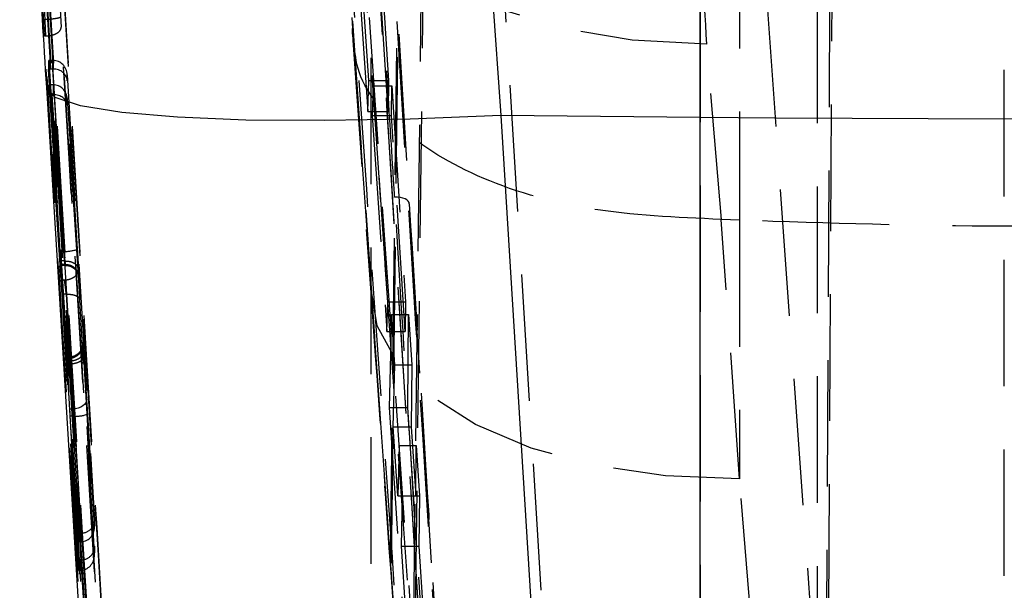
# Model space of a CAD drawing. Extents: x 144 to 818, y 5 to 576.
# Tile 39 of 49: x 499 to 519, y 506 to 517. Entities that reach past the tile are written whole.
import ezdxf

# ---------------------------------------------------------------- set-up
doc = ezdxf.new("R2010")
doc.units = 0
doc.header["$LTSCALE"] = 2
doc.linetypes.add('HIDDEN', pattern=[1.905, 1.27, -0.635])
doc.layers.get('0').update_dxf_attribs({"linetype": 'CONTINUOUS'})

msp = doc.modelspace()

# ---------------------------------------------------------------- linework, layer by layer
at = {"color": 7, "linetype": 'HIDDEN'}
for p, q in [((505.6509, 456.5885), (506.9975, 566.3839)), ((507.4644, 564.708), (506.1372, 456.4938)), ((518.5487, 456.3256), (518.5487, 564.6791)), ((506.7779, 550.7379), (505.6506, 459.0342)), ((506.1369, 459.0407), (507.2437, 549.0674)), ((515.231, 545.8007), (514.9053, 481.3399)), ((514.9053, 488.5989), (515.1922, 545.0788)), ((505.8487, 456.5706), (505.8487, 544.944)), ((514.7987, 488.2748), (514.7987, 539.8844)), ((512.4478, 532.7489), (512.4478, 463.7424)), ((505.4611, 531.9442), (506.6146, 513.3282)), ((505.1988, 530.6692), (507.4109, 495.285)), ((511.8197, 463.7369), (507.9108, 527.5729)), ((498.801, 526.4053), (502.8188, 460.7903)), ((499.197, 525.4912), (499.6323, 516.8763)), ((499.2952, 516.6968), (498.8774, 524.9657)), ((513.2409, 525.013), (515.3596, 495.3768)), ((513.2409, 522.7987), (513.2409, 512.9984)), ((505.3778, 521.1251), (505.7849, 515.1809)), ((507.3748, 494.3664), (505.5129, 520.9617)), ((506.1936, 515.1809), (505.8135, 521.1251)), ((505.186, 520.8707), (505.4784, 516.8468)), ((505.2027, 520.796), (505.6059, 515.0496)), ((505.209, 520.796), (506.6522, 500.1786)), ((505.5429, 520.8678), (507.674, 490.3265)), ((499.328, 516.6968), (499.1463, 520.292)), ((505.806, 515.8035), (505.6995, 517.3738)), ((506.0981, 517.3738), (506.1985, 515.8035)), ((499.3141, 517.0252), (499.2646, 517.0252)), ((505.4784, 516.8468), (505.6059, 515.0496)), ((499.328, 516.6968), (499.2952, 516.6968)), ((499.3445, 516.6973), (499.328, 516.6968)), ((505.4806, 516.613), (505.8477, 511.4565)), ((512.8785, 513.0147), (512.5813, 516.5339)), ((499.3878, 516.0337), (499.3878, 516.2072)), ((499.4573, 516.2072), (499.3878, 516.2072)), ((499.3878, 516.2072), (499.9713, 506.7147)), ((500.0407, 506.7152), (499.4573, 516.2072)), ((499.4744, 516.2071), (499.4744, 516.0337)), ((499.6129, 512.3721), (499.3878, 516.0337)), ((499.4573, 516.0337), (499.3878, 516.0337)), ((499.4573, 516.0337), (499.6824, 512.3721)), ((499.7539, 515.8001), (499.7539, 515.9176)), ((499.7539, 515.9176), (500.3031, 506.9824)), ((499.3879, 515.5187), (499.3879, 515.7179)), ((499.4672, 515.7179), (499.3879, 515.7179)), ((499.3879, 515.7179), (499.6219, 512.1797)), ((499.7012, 512.1797), (499.4672, 515.7179)), ((499.4745, 515.7179), (499.4745, 515.5188)), ((499.9619, 512.417), (499.7539, 515.8001)), ((505.7849, 515.1809), (505.806, 515.8035)), ((505.806, 515.8035), (506.1985, 515.8035)), ((505.8916, 515.6983), (505.8724, 515.1017)), ((506.182, 511.3613), (505.8916, 515.6983)), ((505.8916, 515.6983), (506.2615, 515.6983)), ((506.1985, 515.8035), (506.1936, 515.1809)), ((506.2569, 515.1017), (506.2615, 515.6983)), ((506.2615, 515.6983), (506.5389, 511.3613)), ((499.4474, 515.5187), (499.3879, 515.5187)), ((499.6343, 511.7975), (499.3879, 515.5187)), ((499.4474, 515.5187), (499.6938, 511.7975)), ((499.754, 515.3115), (499.7539, 515.4418)), ((499.7539, 515.4418), (499.9808, 512.0122)), ((499.9734, 511.9981), (499.754, 515.3115)), ((505.6059, 515.0496), (505.8441, 511.6566)), ((505.7849, 515.1809), (506.1936, 515.1809)), ((505.8724, 515.1017), (506.1655, 510.7647)), ((505.8724, 515.1017), (506.2569, 515.1017)), ((506.5342, 510.7647), (506.2569, 515.1017)), ((507.7661, 494.7139), (506.6146, 513.3282)), ((513.2409, 507.8032), (512.87, 513.0149)), ((512.87, 513.0149), (512.8785, 513.0147)), ((513.2409, 512.9984), (512.8785, 513.0147)), ((513.2409, 512.9984), (513.2409, 507.8032)), ((499.6824, 512.3721), (499.6129, 512.3721)), ((499.7012, 512.1797), (499.6219, 512.1797)), ((499.7141, 512.1067), (499.628, 512.1067)), ((499.6284, 512.0964), (499.628, 512.1067)), ((499.6281, 512.093), (499.7146, 512.093)), ((499.7014, 512.1797), (499.7012, 512.1797)), ((499.7141, 512.1067), (499.7142, 512.1067)), ((499.6938, 511.7975), (499.6343, 511.7975)), ((499.6938, 511.7975), (499.694, 511.7975)), ((499.9714, 505.9702), (499.6519, 511.5123)), ((499.7306, 511.5123), (499.6519, 511.5123)), ((499.7306, 511.5123), (499.7308, 511.5123)), ((499.7308, 511.5123), (500.0502, 505.9716)), ((505.8441, 511.6566), (506.6522, 500.1786)), ((500.3032, 506.3179), (500.0102, 511.4007)), ((506.1655, 510.7647), (506.182, 511.3613)), ((506.182, 511.3613), (506.5389, 511.3613)), ((506.5389, 511.3613), (506.5342, 510.7647)), ((506.2582, 511.1058), (506.2083, 509.2392)), ((506.3252, 510.0935), (506.2582, 511.1058)), ((506.2582, 511.1058), (506.6008, 511.1058)), ((506.5862, 509.2392), (506.6008, 511.1058)), ((506.6008, 511.1058), (506.6656, 510.0935)), ((506.1655, 510.7647), (506.5342, 510.7647)), ((500.1462, 509.4081), (500.0823, 510.3708)), ((499.7899, 510.2507), (499.7375, 510.2507)), ((499.7909, 510.2309), (499.7378, 510.2309)), ((499.8028, 510.1665), (499.7435, 510.1665)), ((499.8073, 509.2044), (499.7435, 510.1665)), ((499.8043, 510.1136), (499.7442, 510.1136)), ((499.7442, 510.1136), (499.9714, 506.1764)), ((499.8028, 510.1665), (499.8029, 510.1665)), ((499.8029, 510.1665), (499.8667, 509.2044)), ((500.0315, 506.1765), (499.8043, 510.1138)), ((499.8043, 510.1138), (499.8043, 510.1136)), ((500.0838, 510.2601), (500.3032, 506.4569)), ((506.2936, 508.8497), (506.3252, 510.0935)), ((506.3252, 510.0935), (506.6656, 510.0935)), ((506.6656, 510.0935), (506.6558, 508.8497)), ((499.8667, 509.2044), (499.8073, 509.2044)), ((500.3031, 506.8648), (500.1654, 509.1058)), ((506.2083, 509.2392), (506.6135, 503.2973)), ((506.2083, 509.2392), (506.5862, 509.2392)), ((506.9662, 503.2973), (506.5862, 509.2392)), ((499.8859, 509.061), (499.8164, 509.061)), ((499.9713, 506.5412), (499.8164, 509.061)), ((499.8859, 509.061), (500.0408, 506.5417)), ((506.3873, 507.4632), (506.2936, 508.8497)), ((506.2936, 508.8497), (506.6558, 508.8497)), ((506.6558, 508.8497), (506.7445, 507.4632)), ((506.4116, 508.4735), (506.3873, 507.4632)), ((506.4789, 507.4611), (506.4116, 508.4735)), ((506.4116, 508.4735), (506.7524, 508.4735)), ((506.7445, 507.4632), (506.7524, 508.4735)), ((506.7524, 508.4735), (506.8171, 507.4611)), ((515.3449, 482.0924), (513.2409, 507.8032)), ((506.3873, 507.4632), (506.7445, 507.4632)), ((506.4556, 506.4509), (506.4789, 507.4611)), ((506.4789, 507.4611), (506.8171, 507.4611)), ((506.8171, 507.4611), (506.8092, 506.4509)), ((500.3031, 506.9824), (500.3031, 506.8648)), ((500.3037, 506.8461), (500.3036, 506.9671)), ((500.0236, 506.7147), (499.9713, 506.7147)), ((499.9713, 506.7147), (499.9713, 506.5412)), ((500.0237, 506.5412), (499.9713, 506.5412)), ((500.0237, 506.5412), (500.0236, 506.7147)), ((500.3032, 506.4569), (500.3032, 506.3179)), ((500.3037, 506.2977), (500.3037, 506.4408)), ((506.6265, 503.9201), (506.4556, 506.4509)), ((506.4556, 506.4509), (506.8092, 506.4509)), ((506.8092, 506.4509), (506.9711, 503.9201)), ((500.0237, 506.1764), (499.9714, 506.1764)), ((499.9714, 506.1764), (499.9714, 505.9702)), ((500.0237, 505.9702), (500.0237, 506.1764)), ((500.0237, 505.9702), (499.9714, 505.9702))]:
    msp.add_line(p, q, dxfattribs=at)
at = {"color": 7, "linetype": 'CONTINUOUS'}
for p, q in [((512.4478, 515.0615), (512.4478, 530.1665)), ((508.2818, 517.529), (508.453, 515.1024)), ((502.8188, 459.1875), (499.3432, 515.6612)), ((512.4478, 515.0615), (508.453, 515.1024)), ((508.453, 515.1024), (511.8285, 460.2562)), ((512.4478, 460.2508), (512.4478, 515.0615))]:
    msp.add_line(p, q, dxfattribs=at)
at = {"color": 7, "linetype": 'HIDDEN', "flags": 128}
for points in [[(512.5813, 516.5339), (511.0875, 516.6146), (509.6711, 516.8564), (508.3817, 517.2508), (507.2646, 517.7839), (506.359, 518.4369), (505.6968, 519.1871), (505.3012, 520.0079), (505.186, 520.8707)], [(506.6146, 513.3282), (506.6098, 513.3558), (506.5938, 513.382), (506.5671, 513.4056), (506.5309, 513.4259), (506.4864, 513.4421), (506.4354, 513.4535), (506.3797, 513.4597), (506.3214, 513.4606)], [(513.2409, 507.8032), (511.7539, 507.867), (510.3433, 508.0757), (509.0581, 508.422), (507.943, 508.8939), (507.0367, 509.475), (506.3709, 510.1451), (505.9687, 510.8808), (505.8441, 511.6566)], [(500.1462, 509.4081), (500.1426, 509.3706), (500.1279, 509.3339), (500.1027, 509.2996), (500.068, 509.2689), (500.0252, 509.2431), (499.976, 509.2233), (499.9225, 509.2102), (499.8667, 509.2044)]]:
    msp.add_lwpolyline(points, dxfattribs=at)
at = {"color": 7, "linetype": 'CONTINUOUS', "flags": 128}
for points in [[(508.453, 515.1024), (506.6357, 515.029), (504.9105, 514.998), (503.3365, 515.0106), (501.9675, 515.0663), (500.8505, 515.1631), (500.0237, 515.2978), (499.5155, 515.4658), (499.3432, 515.6612)], [(524.6496, 515.0615), (523.1269, 515.0478), (521.6021, 515.0381), (520.0757, 515.0322), (518.5487, 515.0303), (517.0217, 515.0322), (515.4953, 515.0381), (513.9705, 515.0478), (512.4478, 515.0615)]]:
    msp.add_lwpolyline(points, dxfattribs=at)
at = {"color": 7, "linetype": 'HIDDEN'}
for centre, radius, start, end in [((499.7065, 513.1147), 0.743, 268.14308, 290.10431), ((499.7998, 510.5014), 0.2706, 268.1184, 1.05428), ((499.9097, 509.8062), 0.7456, 268.17525, 290.05963)]:
    msp.add_arc(centre, radius, start, end, dxfattribs=at)
for centre, major_axis, ratio, start_param, end_param in [((109.4613, -9892.5163), (-10230.9819, 168106.9194), 0.0060771, 4.7737264, 4.7740363), ((109.5108, -9892.5163), (-10230.9637, 168106.9194), 0.0060771, 4.7737264, 4.7740364), ((109.8102, -9892.498), (-10230.9637, 168106.6194), 0.0060771, 4.7737264, 4.7740364), ((109.8102, -9892.4981), (-10230.8968, 168105.5202), 0.0060771, 4.7737264, 4.7740318), ((109.4613, -9892.5163), (-10230.8785, 168105.2202), 0.0060771, 4.7737264, 4.7740289), ((109.5108, -9892.5163), (-10230.8968, 168105.2202), 0.0060771, 4.7737264, 4.7740289), ((465.7373, -13798.7366), (-9069.3192, 149019.4512), 0.0060771, 4.8079281, 4.8082339), ((465.7867, -13798.7366), (-9069.3375, 149019.4512), 0.0060771, 4.8079281, 4.8082339), ((466.0862, -13798.7184), (-9069.3375, 149019.7512), 0.0060771, 4.8079281, 4.8082339), ((466.0862, -13798.7184), (-9069.4044, 149020.852), 0.0060771, 4.807926, 4.8082319), ((465.7373, -13798.7366), (-9069.4227, 149021.152), 0.0060771, 4.807926, 4.8082306), ((465.7867, -13798.7366), (-9069.4044, 149021.152), 0.0060771, 4.807926, 4.8082306), ((499.4573, 516.1792), (0.2805, 0), 0.0997307, 1.5097217, 1.5708193), ((499.4744, 515.9006), (-0.0094, 0.3064), 0.9132682, 4.7398149, 6.2495247), ((499.4573, 516.0617), (0.2805, 0), 0.0997307, 4.712413, 4.7734874), ((499.4744, 515.783), (0.2799, 0.0086), 0.8951362, 0.0335444, 1.5432542), ((499.4573, 515.6837), (0.2805, 0.0012), 0.1219311, 1.5091932, 1.535096), ((499.4745, 515.4248), (-0.0097, 0.293), 0.9552131, 4.7388496, 6.2485594), ((499.4574, 515.5531), (0.2805, 0.0012), 0.1225303, 4.6763333, 4.7729484), ((499.4745, 515.2945), (0.2799, 0.0093), 0.8009608, 0.0345332, 1.544243), ((500.1017, 510.0128), (-0.0326, 0.535), 0.0060771, 0.3954035, 1.0899342), ((499.7527, 509.9957), (-0.0155, 0.255), 0.0060771, 0.39632, 1.0899563), ((499.8222, 509.9957), (-0.0326, 0.255), 0.0125919, 0.3950863, 1.0887219), ((500.1654, 509.0528), (-0.0324, 0.5328), 0.0060771, 4.8116071, 5.4419419), ((499.8164, 509.0358), (-0.0154, 0.2528), 0.0060771, 4.8116071, 5.4419753), ((499.8859, 509.0358), (-0.0324, 0.2528), 0.0126476, 4.8104172, 5.4407205), ((500.0236, 506.9653), (0.2799, 0.0086), 0.8951485, 4.7459266, 6.316734), ((500.0237, 506.8478), (-0.0094, 0.3064), 0.9132794, 3.1690341, 4.7398191), ((500.0236, 506.9933), (0.28, 0), 0.995033, 4.7123894, 4.7734648), ((500.0237, 506.8198), (0.28, 0), 0.9950334, 4.7123894, 4.7734872), ((500.0237, 506.4398), (0.2799, 0.0081), 0.9408656, 4.7129418, 6.3171044), ((500.0237, 506.4733), (0, 0.2969), 0.9432154, 3.141538, 3.1692582), ((500.0237, 506.3009), (-0.0095, 0.3304), 0.847048, 3.2022956, 4.739443), ((500.0237, 506.2673), (0, 0.2971), 0.942512, 3.141538, 3.2362735)]:
    msp.add_ellipse(centre, major_axis=major_axis, ratio=ratio, start_param=start_param, end_param=end_param, dxfattribs=at)
at = {"color": 7, "linetype": 'CONTINUOUS'}
msp.add_ellipse((499.4016, 506.85), major_axis=(-4.7982, 78.8401), ratio=0.006077, start_param=4.8240138, end_param=4.8595407, dxfattribs=at)
at = {"color": 7, "linetype": 'HIDDEN'}
for points, knots in [([(507.7163, 495.443), (507.3468, 501.3355), (506.6071, 513.1302), (505.8753, 524.9237), (505.5091, 530.8253)], [0, 0, 0, 0, 0.4995936, 1, 1, 1, 1]), ([(505.2052, 530.6688), (505.5714, 524.767), (506.3031, 512.973), (507.0427, 501.1778), (507.4122, 495.285)], [0, 0, 0, 0, 0.5004044, 1, 1, 1, 1]), ([(512.5813, 516.5339), (512.5226, 517.5592), (512.4042, 519.6307), (512.7244, 521.4799), (512.886, 522.4138)], [0, 0, 0, 0, 0.4949653, 1, 1, 1, 1]), ([(507.372, 490.4654), (507.3641, 490.5792), (507.3075, 491.3928), (507.0561, 495.0059), (506.3554, 505.074), (505.7035, 514.4412), (505.2464, 521.0093)], [0, 0, 0, 0, 0.0111743, 0.0799077, 0.3548404, 1, 1, 1, 1]), ([(506.3214, 513.4606), (506.3103, 513.637), (506.2546, 514.527), (506.1124, 516.8009), (505.9658, 519.1533), (505.8638, 520.792), (505.8479, 521.0467)], [0, 0, 0, 0, 0.0697466, 0.3519362, 0.8992665, 1, 1, 1, 1]), ([(505.1937, 520.5851), (505.2731, 519.5332), (505.3706, 518.2393), (505.4651, 516.8611), (505.4828, 516.6032)], [0, 0, 0, 0, 0.8129301, 1, 1, 1, 1]), ([(499.6135, 517.0723), (499.609, 517.0682), (499.6, 517.0601), (499.5307, 517.0464), (499.4318, 517.0337), (499.3533, 517.028), (499.3141, 517.0252)], [0, 0, 0, 0, 0.25000427, 0.50000084, 0.74999887, 1, 1, 1, 1]), ([(499.3445, 516.6973), (499.3743, 516.7005), (499.4337, 516.707), (499.5124, 516.7334), (499.577, 516.7699), (499.6232, 516.8184), (499.6337, 516.8558), (499.6323, 516.8757), (499.6323, 516.8763)], [0, 0, 0, 0, 0.1738106, 0.3472014, 0.5309389, 0.7421073, 0.9929214, 1, 1, 1, 1]), ([(505.4973, 516.6144), (505.4877, 516.6672), (505.4737, 516.7442), (505.4773, 516.8223), (505.4784, 516.8468)], [0, 0, 0, 0, 0.6860888, 1, 1, 1, 1]), ([(512.87, 513.0149), (511.9705, 513.0546), (510.1716, 513.134), (507.8701, 513.8353), (506.2429, 514.8828), (505.5966, 515.7888), (505.5393, 516.2852), (505.5352, 516.3204)], [0, 0, 0, 0, 0.2453098, 0.4906196, 0.7359341, 0.9812571, 1, 1, 1, 1]), ([(507.4765, 495.1667), (507.4673, 495.3123), (507.4125, 496.1714), (507.1763, 499.885), (506.7996, 505.8375), (506.4709, 511.0762), (506.3214, 513.4606)], [0, 0, 0, 0, 0.0238648, 0.140887, 0.6089754, 1, 1, 1, 1]), ([(506.6146, 513.3282), (506.7627, 510.9491), (507.1424, 504.8502), (507.5267, 498.7511), (507.7611, 495.0312)], [0, 0, 0, 0, 0.3900925, 1, 1, 1, 1]), ([(523.8565, 512.9984), (522.094, 512.9388), (518.5555, 512.8192), (515.0169, 512.9385), (513.2409, 512.9984)], [0, 0, 0, 0, 0.4980936, 1, 1, 1, 1]), ([(499.628, 512.1067), (499.6274, 512.1188), (499.6263, 512.1432), (499.6226, 512.2099), (499.618, 512.2889), (499.6146, 512.3449), (499.6129, 512.3721)], [0, 0, 0, 0, 0.2534195, 0.5068292, 0.7603028, 1, 1, 1, 1]), ([(499.6824, 512.3721), (499.6824, 512.3721), (499.6859, 512.3437), (499.6935, 512.2855), (499.7032, 512.2062), (499.7105, 512.141), (499.7134, 512.1191), (499.7141, 512.1067), (499.7141, 512.1067)], [0, 0, 0, 0, 0.0001778, 0.2538284, 0.5075984, 0.7610617, 0.9998084, 1, 1, 1, 1]), ([(499.9936, 511.859), (499.9925, 511.883), (499.9902, 511.9321), (499.9826, 512.0678), (499.9735, 512.2255), (499.9662, 512.3467), (499.9625, 512.4066), (499.9619, 512.417)], [0, 0, 0, 0, 0.2407479, 0.4935732, 0.7464239, 0.9560039, 1, 1, 1, 1]), ([(499.6219, 512.1797), (499.6232, 512.1602), (499.6258, 512.1212), (499.6279, 512.094), (499.6281, 512.0959), (499.6281, 512.0966)], [0, 0, 0, 0, 0.3982997, 0.7965636, 1, 1, 1, 1]), ([(499.7014, 512.1797), (499.7328, 512.1788), (499.7957, 512.1771), (499.8794, 512.1484), (499.9431, 512.104), (499.9697, 512.0618), (499.9789, 512.0306), (499.9801, 512.0193), (499.9808, 512.0122)], [0, 0, 0, 0, 0.2196488, 0.4393072, 0.6589461, 0.878609, 0.9244603, 1, 1, 1, 1]), ([(499.7142, 512.1067), (499.7142, 512.1067), (499.715, 512.1067), (499.7154, 512.083), (499.7129, 512.1027), (499.7071, 512.136), (499.703, 512.1711), (499.7014, 512.1797), (499.7014, 512.1797)], [0, 0, 0, 0, 0.0001853, 0.2342643, 0.562327, 0.8544343, 0.999831, 1, 1, 1, 1]), ([(499.9936, 511.859), (499.9927, 511.8691), (499.9913, 511.8833), (499.982, 511.9263), (499.9562, 511.9863), (499.8924, 512.0531), (499.8086, 512.0983), (499.7457, 512.1039), (499.7142, 512.1067)], [0, 0, 0, 0, 0.0761404, 0.1075391, 0.330653, 0.5537548, 0.776884, 1, 1, 1, 1]), ([(499.7146, 512.0884), (499.7318, 512.0893), (499.7789, 512.0918), (499.8471, 512.0635), (499.9079, 512.0197), (499.9479, 511.9716), (499.9721, 511.9266), (499.9843, 511.891), (499.9896, 511.8676), (499.9914, 511.8565), (499.9922, 511.8507), (499.9926, 511.8471), (499.9926, 511.8472), (499.9918, 511.856), (499.9902, 511.8765), (499.9893, 511.8887)], [0, 0, 0, 0, 0.0846476, 0.2317865, 0.3520963, 0.4538629, 0.5382404, 0.6039876, 0.640568, 0.6629839, 0.6826216, 0.7094199, 0.7562208, 0.8537083, 1, 1, 1, 1]), ([(499.694, 511.7975), (499.7254, 511.8007), (499.7883, 511.8072), (499.872, 511.842), (499.9357, 511.891), (499.965, 511.9394), (499.9735, 511.9757), (499.9734, 511.9914), (499.9734, 511.9981)], [0, 0, 0, 0, 0.2099638, 0.4199265, 0.6298878, 0.83985, 0.9314453, 1, 1, 1, 1]), ([(500.0102, 511.4007), (500.0089, 511.4226), (500.0044, 511.4997), (499.9957, 511.646), (499.9839, 511.8367), (499.977, 511.9425), (499.9734, 511.9981)], [0, 0, 0, 0, 0.1134697, 0.4005808, 0.6852951, 1, 1, 1, 1]), ([(499.9808, 512.0122), (499.9823, 511.9894), (499.9858, 511.9366), (499.9881, 511.9061), (499.9894, 511.8887)], [0, 0, 0, 0, 0.4305085, 1, 1, 1, 1]), ([(499.9894, 511.8887), (499.9901, 511.8783), (499.9934, 511.8326), (499.9951, 511.8192), (499.9941, 511.8473), (499.9936, 511.859)], [0, 0, 0, 0, 0.1458744, 0.6421492, 1, 1, 1, 1]), ([(499.6519, 511.5123), (499.6503, 511.5396), (499.6471, 511.5941), (499.6416, 511.6831), (499.6373, 511.752), (499.635, 511.7862), (499.6343, 511.7975)], [0, 0, 0, 0, 0.2865424, 0.5730358, 0.8592583, 1, 1, 1, 1]), ([(499.694, 511.7975), (499.694, 511.7975), (499.6942, 511.7951), (499.698, 511.7721), (499.7047, 511.7162), (499.7163, 511.6298), (499.7246, 511.5593), (499.7296, 511.5227), (499.7306, 511.5124), (499.7306, 511.5123)], [0, 0, 0, 0, 0.0002341, 0.0279158, 0.3137676, 0.5999825, 0.8886934, 0.9997863, 1, 1, 1, 1]), ([(499.7308, 511.5124), (499.7622, 511.5124), (499.8251, 511.5124), (499.9088, 511.494), (499.9724, 511.4643), (499.9995, 511.4349), (500.0084, 511.4132), (500.0095, 511.4052), (500.0102, 511.4007)], [0, 0, 0, 0, 0.2193551, 0.4387183, 0.6580613, 0.8774399, 0.9305785, 1, 1, 1, 1]), ([(505.8489, 511.457), (505.9987, 509.3526), (506.4048, 503.6456), (506.8078, 497.9471), (507.0622, 494.3499)], [0, 0, 0, 0, 0.3687469, 1, 1, 1, 1]), ([(500.0707, 510.5017), (500.0705, 510.5042), (500.0698, 510.5207), (500.0694, 510.5321), (500.0695, 510.5299), (500.0695, 510.5219), (500.0689, 510.5081), (500.0652, 510.474), (500.0503, 510.421), (500.0096, 510.3491), (499.9377, 510.2867), (499.8559, 510.2515), (499.8062, 510.2544), (499.7899, 510.2553)], [0, 0, 0, 0, 0.0321163, 0.2095146, 0.2633254, 0.2879821, 0.3110535, 0.3567368, 0.4597418, 0.5803939, 0.7568994, 0.9204861, 1, 1, 1, 1]), ([(500.0823, 510.3708), (500.0805, 510.3984), (500.0758, 510.4679), (500.0708, 510.5358), (500.0682, 510.5597), (500.0697, 510.5242), (500.0704, 510.5064)], [0, 0, 0, 0, 0.17987279, 0.4531822, 0.72659223, 1, 1, 1, 1]), ([(500.0823, 510.3708), (500.0822, 510.3605), (500.0819, 510.3444), (500.072, 510.3075), (500.0446, 510.2614), (499.9809, 510.2115), (499.8972, 510.1762), (499.8343, 510.1697), (499.8029, 510.1665)], [0, 0, 0, 0, 0.10266346, 0.16067854, 0.37049899, 0.580339, 0.79017157, 1, 1, 1, 1]), ([(499.7375, 510.2471), (499.7373, 510.2479), (499.737, 510.2497), (499.7375, 510.2377), (499.7378, 510.2309)], [0, 0, 0, 0, 0.4424555, 1, 1, 1, 1]), ([(499.7435, 510.1665), (499.7422, 510.1863), (499.7395, 510.2259), (499.7383, 510.2402), (499.7377, 510.2474)], [0, 0, 0, 0, 0.4999971, 1, 1, 1, 1]), ([(499.7909, 510.2309), (499.7909, 510.2309), (499.7859, 510.2442), (499.7907, 510.2543), (499.7907, 510.2452), (499.7966, 510.214), (499.8008, 510.1775), (499.8028, 510.1665), (499.8028, 510.1665)], [0, 0, 0, 0, 0.0002045, 0.2737515, 0.547345, 0.8209546, 0.9998379, 1, 1, 1, 1]), ([(499.8043, 510.1138), (499.823, 510.1152), (499.8604, 510.1179), (499.9142, 510.1284), (499.9636, 510.1431), (500.0066, 510.1619), (500.0416, 510.1839), (500.0668, 510.2082), (500.0824, 510.2341), (500.0833, 510.2514), (500.0838, 510.2601)], [0, 0, 0, 0, 0.1249945, 0.2499897, 0.3750024, 0.4999885, 0.624998, 0.7499862, 0.8749919, 1, 1, 1, 1])]:
    msp.add_open_spline(points, degree=3, knots=knots, dxfattribs=at)

doc.saveas('drawing.dxf')
